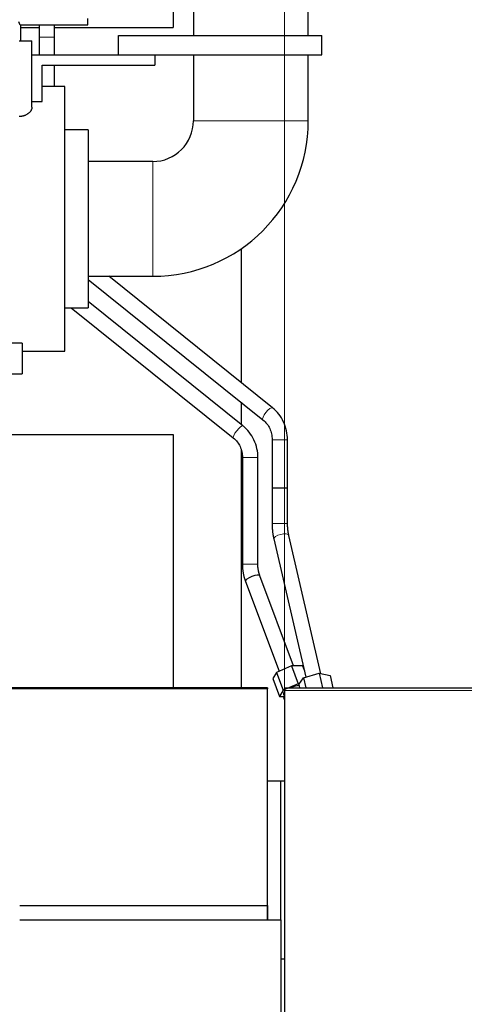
# Model space of a CAD drawing. Header units: inches. Extents: x 0 to 23760, y -13 to 16800.
# Tile 205 of 209: x 19554 to 19898, y 13891 to 14654. Entities that reach past the tile are written whole.
import ezdxf

# ---------------------------------------------------------------- set-up
doc = ezdxf.new("R2010")
doc.units = ezdxf.units.IN
doc.layers.add('254', color=7, linetype='Continuous', true_color=0xffffff)
doc.styles.add('latin_extended', font='simplex.shx')
doc.dimstyles.get("Standard").update_dxf_attribs({"dimtxt": 0.18, "dimasz": 0.18, "dimexe": 0.18, "dimexo": 0.0625, "dimgap": 0.09, "dimtad": 0, "dimtih": 1, "dimtoh": 1, "dimdec": 4, "dimzin": 0, "dimdsep": 46, "dimtxsty": 'Standard', "dimcen": 0.09, "dimadec": 0, "dimazin": 0, "dimtfac": 1, "dimtdec": 4, "dimtofl": 0, "dimtmove": 0, "dimatfit": 3, "dimfxl": 1, "dimtolj": 1, "dimtzin": 0, "dimarcsym": 0})

# ---------------------------------------------------------------- blocks, each defined once
blk = doc.blocks.new('_U13')
at = {"layer": '254', "color": 3, "linetype": 'Continuous', "lineweight": 13, "transparency": 16777216}
for p, q in [((19758.72, 12036.98), (19758.72, 15501.21)), ((20315.61, 15101.21), (20315.61, 15501.21)), ((19898.72, 15461.21), (20175.61, 15461.21))]:
    blk.add_line(p, q, dxfattribs=at)
at = {"layer": '254', "color": 3, "transparency": 16777216}
for points in [[(19898.72, 15484.55), (19898.72, 15437.88), (19758.72, 15461.21)], [(20175.61, 15437.88), (20175.61, 15484.55), (20315.61, 15461.21)]]:
    blk.add_solid(points, dxfattribs=at)
at = {"layer": 'Defpoints', "color": 0, "transparency": 16777216}
for p in [(20315.61, 15461.21), (20315.61, 15061.21), (19758.72, 11996.98)]:
    blk.add_point(p, dxfattribs=at)
at = {"layer": '254', "color": 2, "lineweight": 13, "transparency": 16777216, "insert": (19871.36, 15671.21), "char_height": 140, "attachment_point": 1, "style": 'latin_extended'}
blk.add_mtext('\\A1;557', dxfattribs=at)

msp = doc.modelspace()

# ---------------------------------------------------------------- linework, layer by layer
at = {"layer": '254', "color": 2, "linetype": 'Continuous', "lineweight": 25}
for p, q in [((19688.267, 14813.585), (19688.267, 14641.585)), ((19777.167, 14641.585), (19777.167, 14813.585)), ((19672.557, 14797.977), (19672.557, 14647.977)), ((19554.289, 14649.921), (19606.467, 14649.921)), ((19554.289, 14649.921), (19554.289, 14637.585)), ((19606.467, 14649.921), (19606.467, 14654.806)), ((19554.289, 14647.977), (19568.716, 14647.977)), ((19580.713, 14647.977), (19672.557, 14647.977)), ((19630.217, 14641.585), (19787.717, 14641.585)), ((19630.217, 14626.585), (19630.217, 14641.585)), ((19787.717, 14626.585), (19787.717, 14641.585)), ((19553.217, 14637.585), (19563.217, 14637.585)), ((19563.217, 14586.079), (19563.217, 14637.585)), ((19563.217, 14626.585), (19630.217, 14626.585)), ((19630.217, 14626.585), (19787.717, 14626.585)), ((19658.217, 14626.585), (19658.217, 14618.585)), ((19688.267, 14626.587), (19688.267, 14575.585)), ((19777.167, 14575.585), (19777.167, 14626.587)), ((19571.217, 14590.414), (19571.217, 14618.585)), ((19571.217, 14618.585), (19658.217, 14618.585)), ((19588.717, 14602.085), (19571.217, 14602.085)), ((19588.717, 14397.085), (19588.717, 14602.085)), ((19563.217, 14590.414), (19571.217, 14590.414)), ((19606.717, 14568.585), (19588.717, 14568.585)), ((19606.717, 14568.585), (19606.717, 14430.585)), ((19656.717, 14544.035), (19606.717, 14544.035)), ((19725.054, 14476.394), (19725.054, 14372.831)), ((19606.717, 14455.135), (19656.717, 14455.135)), ((19606.718, 14452.54), (19742.009, 14343.798)), ((19749.527, 14353.151), (19622.645, 14455.134)), ((19726.591, 14339.169), (19606.718, 14435.458)), ((19588.717, 14430.585), (19606.717, 14430.585)), ((19593.624, 14430.584), (19719.076, 14329.813)), ((19555.717, 14403.245), (19485.717, 14403.245)), ((19555.717, 14403.245), (19555.717, 14379.585)), ((19555.717, 14397.085), (19588.717, 14397.085)), ((19485.717, 14379.585), (19555.717, 14379.585)), ((19725.054, 14357.428), (19725.054, 14340.409)), ((19434.796, 14332.627), (19672.557, 14332.627)), ((19672.557, 14332.627), (19672.557, 14136.232)), ((19725.054, 14321.118), (19725.054, 14136.23)), ((19726.178, 14314.636), (19726.114, 14232.015)), ((19738.114, 14232.006), (19738.178, 14314.627)), ((19786.961, 14147.16), (19762.106, 14254.316)), ((19750.416, 14251.605), (19775.264, 14144.48)), ((19765.751, 14153.153), (19739.704, 14222.918)), ((19728.462, 14218.72), (19754.495, 14148.994)), ((19764.081, 14153.131), (19752.568, 14148.162)), ((19772.681, 14153.244), (19764.081, 14153.131)), ((19764.081, 14153.131), (19769.259, 14139.263)), ((19772.681, 14153.244), (19774.132, 14149.357)), ((19752.568, 14148.162), (19749.655, 14143.306)), ((19752.568, 14148.162), (19757.746, 14134.294)), ((19773.472, 14143.962), (19785.567, 14147.451)), ((19785.567, 14147.451), (19794.051, 14145.671)), ((19785.567, 14147.451), (19788.162, 14136.267)), ((19794.051, 14145.671), (19796.232, 14136.267)), ((19749.655, 14143.306), (19754.833, 14129.438)), ((19769.259, 14139.263), (19757.746, 14134.294)), ((19770.261, 14139.276), (19769.259, 14139.263)), ((19769.861, 14138.692), (19773.472, 14143.962)), ((19769.861, 14138.692), (19770.424, 14136.267)), ((19773.472, 14143.962), (19775.257, 14136.267)), ((19745.483, 14136.23), (19532.483, 14136.23)), ((19745.483, 14135.326), (19532.483, 14135.326)), ((19745.483, 14136.23), (19745.483, 14135.325)), ((19745.483, 13967.53), (19745.483, 14135.326)), ((19757.746, 14134.294), (19754.833, 14129.438)), ((19757.914, 14131.259), (19758.689, 14129.185)), ((19757.914, 14131.259), (19757.914, 14131.259)), ((19758.717, 14136.267), (19758.717, 14134.008)), ((19758.717, 14136.267), (19910.028, 14136.267)), ((19758.717, 14134.008), (19758.717, 13850.87)), ((19754.833, 14129.438), (19758.576, 14129.487)), ((19758.717, 14129.202), (19757.964, 14128.738)), ((19757.964, 14128.738), (19758.717, 14126.722)), ((19758.72, 14063.977), (19745.485, 14063.977)), ((19755.72, 14063.977), (19755.72, 13956.56)), ((19553.719, 13967.471), (19745.355, 13967.471)), ((19745.355, 13967.471), (19745.355, 13956.554)), ((19745.483, 13967.53), (19745.483, 13956.554)), ((19553.705, 13956.554), (19756.217, 13956.554)), ((19756.217, 13866.506), (19756.217, 13956.554)), ((19756.216, 13926.288), (19758.717, 13926.288))]:
    msp.add_line(p, q, dxfattribs=at)
at = {"layer": '254', "color": 110, "linetype": 'Continuous', "lineweight": 13}
for p, q in [((19568.717, 14640.264), (19580.717, 14640.264)), ((19688.267, 14575.585), (19777.167, 14575.585)), ((19656.717, 14544.035), (19656.717, 14455.135)), ((19758.717, 14134.008), (19922.737, 14134.008))]:
    msp.add_line(p, q, dxfattribs=at)
at = {"layer": '254', "color": 2, "linetype": 'Continuous', "lineweight": 25}
for radius in [120.45, 31.55]:
    msp.add_arc((19656.717, 14575.585), radius, 270, 0, dxfattribs=at)
for centre, major_axis, ratio, start_param, end_param in [((19554.289, 14796.218), (0, 146.297), 0.0524078, 2.9548534, 3.1415927), ((19755.096, 14290.978), (6, 0), 0.0000096, 0, 3.1415927), ((19734.083, 14220.819), (-5.621, -2.099), 0.2965214, 3.1415927, 6.2831853), ((19766.346, 14134.407), (-8.431, -3.148), 0.2965214, 4.1597392, 4.9026277), ((19766.346, 14134.407), (-8.431, -3.148), 0.2965214, 5.7204235, 6.2831853), ((19749.661, 13965.541), (6, 0), 0.4617486, 2.3411462, 2.3712428)]:
    msp.add_ellipse(centre, major_axis=major_axis, ratio=ratio, start_param=start_param, end_param=end_param, dxfattribs=at)
at = {"layer": '254', "color": 110, "linetype": 'Continuous', "lineweight": 13}
for centre, major_axis, ratio, start_param, end_param in [((19745.768, 14348.475), (3.759, 4.677), 0.3034324, 0.0126645, 3.1415927), ((19722.834, 14334.491), (-3.757, -4.678), 0.2355463, 3.1415927, 6.2722879), ((19755.096, 14328.418), (6, 0), 0.0000111, 0, 3.1415927), ((19732.179, 14314.631), (-6, 0.005), 0.0006232, 0.0000152, 3.1415932), ((19755.097, 14263.512), (6, 0), 0.0000081, 0, 3.1415927), ((19756.261, 14252.961), (5.845, 1.356), 0.3659717, 0.0000408, 3.1415352), ((19732.115, 14232.01), (-6, 0.005), 0.0006232, 0.0000339, 3.1415932)]:
    msp.add_ellipse(centre, major_axis=major_axis, ratio=ratio, start_param=start_param, end_param=end_param, dxfattribs=at)
at = {"layer": '254', "color": 2, "linetype": 'Continuous', "lineweight": 25}
for points, knots in [([(19568.717, 14649.925), (19568.717, 14649.892), (19568.717, 14648.348), (19568.717, 14645.161), (19568.717, 14641.92), (19568.717, 14640.264)], [0, 0, 0, 0, 0.0106051, 0.5052622, 1, 1, 1, 1]), ([(19580.717, 14640.264), (19580.717, 14641.921), (19580.717, 14645.164), (19580.717, 14648.351), (19580.717, 14649.894), (19580.717, 14649.924)], [0, 0, 0, 0, 0.4950882, 0.9901603, 1, 1, 1, 1]), ([(19563.217, 14586.079), (19563.217, 14585.881), (19563.202, 14585.683), (19563.146, 14585.286), (19563.062, 14584.889), (19562.924, 14584.491), (19562.759, 14584.093), (19562.663, 14583.894), (19562.499, 14583.595), (19562.44, 14583.495), (19562.363, 14583.37), (19562.347, 14583.346), (19562.315, 14583.296), (19562.299, 14583.271), (19562.25, 14583.196), (19562.217, 14583.147), (19562.045, 14582.9), (19561.896, 14582.705), (19561.571, 14582.323), (19561.397, 14582.135), (19561.022, 14581.765), (19560.821, 14581.584), (19560.392, 14581.229), (19560.164, 14581.055), (19559.89, 14580.865), (19559.86, 14580.844), (19559.798, 14580.802), (19559.705, 14580.74), (19559.484, 14580.597), (19559.288, 14580.479), (19558.888, 14580.248), (19558.609, 14580.102), (19558.026, 14579.829), (19557.722, 14579.701), (19557.325, 14579.554), (19557.244, 14579.526), (19557.082, 14579.47), (19556.838, 14579.389), (19556.59, 14579.315), (19556.087, 14579.177), (19555.743, 14579.099), (19555.215, 14579.003), (19555.037, 14578.974), (19554.811, 14578.944), (19554.766, 14578.938), (19554.675, 14578.926), (19554.629, 14578.921), (19554.493, 14578.906), (19554.401, 14578.896), (19553.946, 14578.855), (19553.582, 14578.839), (19553.217, 14578.839)], [0, 0, 0, 0, 0.0625, 0.0625, 0.125, 0.1875, 0.1875, 0.25, 0.25, 0.28125, 0.28125, 0.2890625, 0.2890625, 0.296875, 0.296875, 0.3125, 0.3125, 0.375, 0.375, 0.4375, 0.4375, 0.5, 0.5, 0.5625, 0.5625, 0.5703125, 0.5703125, 0.578125, 0.59375, 0.625, 0.625, 0.6875, 0.6875, 0.75, 0.75, 0.765625, 0.765625, 0.78125, 0.8125, 0.8125, 0.875, 0.875, 0.90625, 0.90625, 0.9140625, 0.9140625, 0.921875, 0.921875, 0.9375, 0.9375, 1, 1, 1, 1]), ([(19761.096, 14328.418), (19761.07, 14330.79), (19760.54, 14335.482), (19758.219, 14342.306), (19754.501, 14348.406), (19751.285, 14351.703), (19749.509, 14353.165)], [0, 0, 0, 0, 0.2449858, 0.4988144, 0.7533411, 1, 1, 1, 1]), ([(19742.027, 14343.784), (19743.173, 14342.877), (19745.151, 14340.88), (19747.43, 14337.185), (19748.804, 14332.961), (19749.106, 14329.995), (19749.096, 14328.418)], [0, 0, 0, 0, 0.2553985, 0.4981837, 0.7420373, 1, 1, 1, 1]), ([(19738.178, 14314.627), (19738.154, 14316.972), (19737.627, 14321.614), (19735.31, 14328.362), (19731.596, 14334.409), (19728.378, 14337.697), (19726.601, 14339.161)], [0, 0, 0, 0, 0.2453075, 0.4993307, 0.753748, 1, 1, 1, 1]), ([(19719.067, 14329.821), (19720.226, 14328.906), (19722.222, 14326.907), (19724.514, 14323.243), (19725.891, 14319.086), (19726.191, 14316.179), (19726.179, 14314.636)], [0, 0, 0, 0, 0.2560869, 0.4989792, 0.7424731, 1, 1, 1, 1])]:
    msp.add_open_spline(points, degree=3, knots=knots, dxfattribs=at)
for points, degree in [([(19568.717, 14640.264), (19568.717, 14626.584)], 1), ([(19580.717, 14626.584), (19580.717, 14640.264)], 1), ([(19580.717, 14602.086), (19580.717, 14618.584)], 1), ([(19749.096, 14328.418), (19749.096, 14290.977)], 1), ([(19761.096, 14290.978), (19761.096, 14328.418)], 1), ([(19749.096, 14290.977), (19749.097, 14263.512)], 1), ([(19761.097, 14263.512), (19761.096, 14290.978)], 1), ([(19749.097, 14263.512), (19749.125, 14257.302), (19750.417, 14251.602)], 2), ([(19762.105, 14254.319), (19761.088, 14258.66), (19761.097, 14263.512)], 2), ([(19726.114, 14232.015), (19726.174, 14225.045), (19728.459, 14218.727)], 2), ([(19739.707, 14222.91), (19738.082, 14227.171), (19738.114, 14232.006)], 2)]:
    msp.add_open_spline(points, degree=degree, dxfattribs=at)

# ---------------------------------------------------------------- dimensions: what is measured, and where the dimension line sits
at = {"layer": '254', "color": 2, "linetype": 'Continuous', "lineweight": 13}
dim = msp.add_linear_dim(base=(20315.611, 15461.212), p1=(19758.717, 11996.977), p2=(20315.611, 15061.212), dimstyle='Standard', override={"dimscale": 40, "dimtxt": 3.5, "dimasz": 3.5, "dimexe": 1, "dimexo": 1, "dimgap": 1.75, "dimtad": 1, "dimtih": 1, "dimtoh": 0, "dimdec": 0, "dimlfac": 1, "dimzin": 8, "dimdsep": 46, "dimlunit": 2, "dimtxsty": 'latin_extended', "dimsah": 1, "dimse1": 0, "dimse2": 0, "dimsd1": 0, "dimsd2": 0, "dimclrd": 3, "dimclre": 3, "dimclrt": 2, "dimtol": 0, "dimtm": -0.1, "dimtfac": 0.714286, "dimtdec": 3, "dimtofl": 1, "dimtmove": 0, "dimtzin": 8, "dimlwd": 13, "dimlwe": 13}, dxfattribs=at)
dim.commit()
dim.dimension.update_dxf_attribs({"geometry": '_U13', "text_midpoint": (20051.356, 15461.212), "dimtype": 160})

doc.saveas('drawing.dxf')
